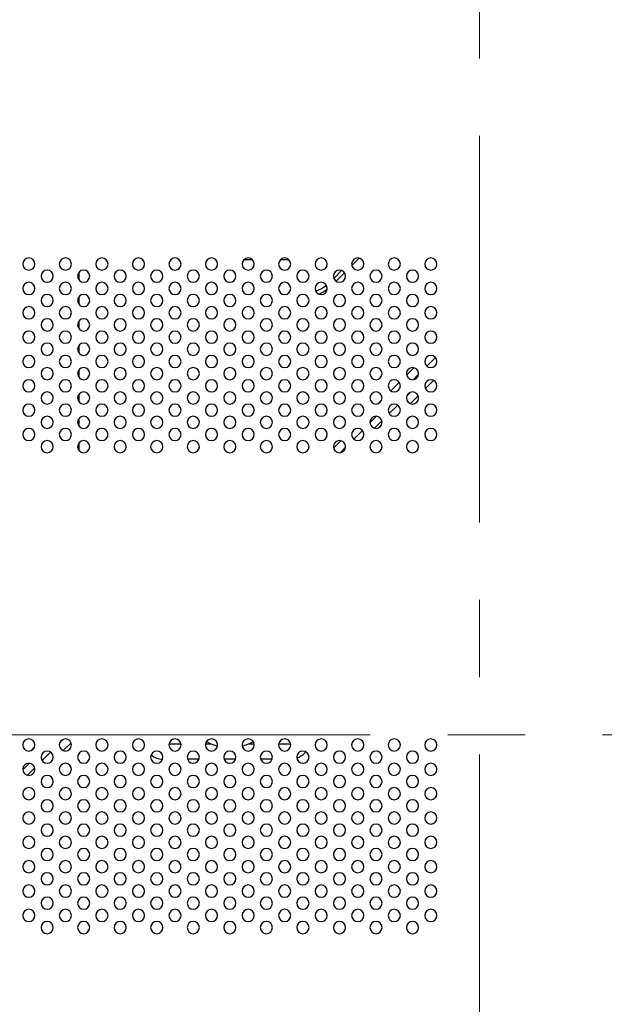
# Model space of a CAD drawing. Header units: millimetres. Extents: x 0 to 1118, y 0 to 864.
# Tile 47 of 254: x 869 to 888, y 400 to 432. Entities that reach past the tile are written whole.
import ezdxf

# ---------------------------------------------------------------- set-up
doc = ezdxf.new("R2010")
doc.units = ezdxf.units.MM
doc.linetypes.add('CENTERX2', pattern=[20.32, 12.7, -2.54, 2.54, -2.54])

msp = doc.modelspace()

# ---------------------------------------------------------------- linework, layer by layer
at = {"color": 7, "linetype": 'CENTERX2', "lineweight": 18}
for p, q in [((884.089, 448.757), (884.089, 368.757)), ((705.242, 408.757), (993.096, 408.757))]:
    msp.add_line(p, q, dxfattribs=at)
at = {"color": 8, "linetype": 'Continuous', "lineweight": 25}
for p, q in [((880.136, 424.419), (879.895, 424.178)), ((879.654, 423.938), (879.376, 423.66)), ((882.358, 420.874), (882.64, 421.156)), ((881.695, 420.579), (881.936, 420.819)), ((881.909, 420.426), (882.089, 420.605)), ((881.176, 420.06), (881.454, 420.338)), ((882.581, 420.403), (882.311, 420.134)), ((881.824, 420.014), (881.701, 419.89)), ((882.076, 419.898), (881.816, 419.639)), ((880.751, 419.634), (880.88, 419.764)), ((881.401, 419.591), (881.123, 419.313)), ((880.49, 419.007), (880.708, 419.224)), ((880.884, 419.073), (880.641, 418.831)), ((879.958, 418.474), (880.24, 418.756)), ((879.295, 418.179), (879.536, 418.419)), ((879.509, 418.026), (879.689, 418.205)), ((870.424, 408.614), (870.301, 408.49)), ((869.351, 408.234), (869.48, 408.364)), ((870.676, 408.498), (870.416, 408.239)), ((870.001, 408.191), (869.723, 407.913)), ((869.09, 407.607), (869.308, 407.824)), ((869.484, 407.673), (869.241, 407.431))]:
    msp.add_line(p, q, dxfattribs=at)
at = {"color": 7, "linetype": 'Continuous', "lineweight": 25}
for p, q in [((876.36, 424.377), (876.619, 424.377)), ((877.56, 424.377), (877.819, 424.377)), ((870.929, 423.945), (870.929, 423.705)), ((879.559, 424.012), (879.302, 423.755)), ((870.929, 423.145), (870.929, 422.905)), ((870.929, 422.345), (870.929, 422.105)), ((870.929, 421.545), (870.929, 421.305)), ((870.929, 420.745), (870.929, 420.505)), ((870.929, 419.945), (870.929, 419.705)), ((870.929, 419.145), (870.929, 418.905)), ((870.911, 418.315), (870.929, 418.323)), ((870.929, 418.345), (870.929, 418.105)), ((873.892, 408.457), (874.287, 408.457)), ((875.092, 408.457), (875.279, 408.457)), ((876.5, 408.457), (876.687, 408.457)), ((877.492, 408.457), (877.887, 408.457)), ((874.878, 407.957), (874.501, 407.957)), ((876.078, 407.957), (875.701, 407.957)), ((877.278, 407.957), (876.901, 407.957))]:
    msp.add_line(p, q, dxfattribs=at)
at = {"color": 7, "linetype": 'Continuous', "lineweight": 25, "flags": 128}
for points in [[(879.064, 423.522), (878.896, 423.406), (878.714, 423.329)], [(870.912, 418.133), (870.913, 418.133), (870.929, 418.149)], [(875.124, 408.537), (875.239, 408.475), (875.485, 408.382)], [(876.294, 408.382), (876.54, 408.475), (876.655, 408.537)]]:
    msp.add_lwpolyline(points, dxfattribs=at)
at = {"color": 8, "linetype": 'Continuous', "lineweight": 25, "flags": 128}
msp.add_lwpolyline([(879.086, 423.386), (878.977, 423.314), (878.818, 423.238)], dxfattribs=at)
at = {"color": 7, "linetype": 'Continuous', "lineweight": 25}
for centre, radius, start, end in [((869.289, 424.225), 0.2, 0, 180), ((870.489, 424.225), 0.2, 0, 180), ((871.689, 424.225), 0.2, 0, 180), ((872.889, 424.225), 0.2, 0, 180), ((874.089, 424.225), 0.2, 0, 180), ((875.289, 424.225), 0.2, 0, 180), ((876.489, 424.225), 0.2, 0, 180), ((877.689, 424.225), 0.2, 0, 180), ((878.889, 424.225), 0.2, 0, 180), ((880.089, 424.225), 0.2, 0, 180), ((881.289, 424.225), 0.2, 0, 180), ((882.489, 424.225), 0.2, 0, 180), ((869.289, 424.225), 0.2, 180, 0), ((870.489, 424.225), 0.2, 180, 0), ((871.689, 424.225), 0.2, 180, 0), ((872.889, 424.225), 0.2, 180, 0), ((874.089, 424.225), 0.2, 180, 0), ((875.289, 424.225), 0.2, 180, 0), ((876.489, 424.225), 0.2, 180, 0), ((877.689, 424.225), 0.2, 180, 0), ((878.889, 424.225), 0.2, 180, 0), ((880.089, 424.225), 0.2, 180, 0), ((881.289, 424.225), 0.2, 180, 0), ((882.489, 424.225), 0.2, 180, 0), ((869.889, 423.825), 0.2, 0, 180), ((869.889, 423.825), 0.2, 180, 0), ((871.089, 423.825), 0.2, 0, 180), ((871.089, 423.825), 0.2, 180, 0), ((872.289, 423.825), 0.2, 0, 180), ((872.289, 423.825), 0.2, 180, 0), ((873.489, 423.825), 0.2, 0, 180), ((873.489, 423.825), 0.2, 180, 0), ((874.689, 423.825), 0.2, 0, 180), ((874.689, 423.825), 0.2, 180, 0), ((875.889, 423.825), 0.2, 0, 180), ((875.889, 423.825), 0.2, 180, 0), ((877.089, 423.825), 0.2, 0, 180), ((877.089, 423.825), 0.2, 180, 0), ((878.289, 423.825), 0.2, 0, 180), ((878.289, 423.825), 0.2, 180, 0), ((879.489, 423.825), 0.2, 0, 180), ((879.489, 423.825), 0.2, 180, 0), ((880.689, 423.825), 0.2, 0, 180), ((880.689, 423.825), 0.2, 180, 0), ((881.889, 423.825), 0.2, 0, 180), ((881.889, 423.825), 0.2, 180, 0), ((869.289, 423.425), 0.2, 0, 180), ((870.489, 423.425), 0.2, 0, 180), ((871.689, 423.425), 0.2, 0, 180), ((872.889, 423.425), 0.2, 0, 180), ((874.089, 423.425), 0.2, 0, 180), ((875.289, 423.425), 0.2, 0, 180), ((876.489, 423.425), 0.2, 0, 180), ((877.689, 423.425), 0.2, 0, 180), ((878.889, 423.425), 0.2, 0, 180), ((880.089, 423.425), 0.2, 0, 180), ((881.289, 423.425), 0.2, 0, 180), ((882.489, 423.425), 0.2, 0, 180), ((869.289, 423.425), 0.2, 180, 0), ((869.889, 423.025), 0.2, 0, 180), ((870.489, 423.425), 0.2, 180, 0), ((871.089, 423.025), 0.2, 0, 180), ((871.689, 423.425), 0.2, 180, 0), ((872.289, 423.025), 0.2, 0, 180), ((872.889, 423.425), 0.2, 180, 0), ((873.489, 423.025), 0.2, 0, 180), ((874.089, 423.425), 0.2, 180, 0), ((874.689, 423.025), 0.2, 0, 180), ((875.289, 423.425), 0.2, 180, 0), ((875.889, 423.025), 0.2, 0, 180), ((876.489, 423.425), 0.2, 180, 0), ((877.089, 423.025), 0.2, 0, 180), ((877.689, 423.425), 0.2, 180, 0), ((878.289, 423.025), 0.2, 0, 180), ((878.889, 423.425), 0.2, 180, 0), ((879.489, 423.025), 0.2, 0, 180), ((880.089, 423.425), 0.2, 180, 0), ((880.689, 423.025), 0.2, 0, 180), ((881.289, 423.425), 0.2, 180, 0), ((881.889, 423.025), 0.2, 0, 180), ((882.489, 423.425), 0.2, 180, 0), ((869.289, 422.625), 0.2, 0, 180), ((869.889, 423.025), 0.2, 180, 0), ((870.489, 422.625), 0.2, 0, 180), ((871.089, 423.025), 0.2, 180, 0), ((871.689, 422.625), 0.2, 0, 180), ((872.289, 423.025), 0.2, 180, 0), ((872.889, 422.625), 0.2, 0, 180), ((873.489, 423.025), 0.2, 180, 0), ((874.089, 422.625), 0.2, 0, 180), ((874.689, 423.025), 0.2, 180, 0), ((875.289, 422.625), 0.2, 0, 180), ((875.889, 423.025), 0.2, 180, 0), ((876.489, 422.625), 0.2, 0, 180), ((877.089, 423.025), 0.2, 180, 0), ((877.689, 422.625), 0.2, 0, 180), ((878.289, 423.025), 0.2, 180, 0), ((878.889, 422.625), 0.2, 0, 180), ((879.489, 423.025), 0.2, 180, 0), ((880.089, 422.625), 0.2, 0, 180), ((880.689, 423.025), 0.2, 180, 0), ((881.289, 422.625), 0.2, 0, 180), ((881.889, 423.025), 0.2, 180, 0), ((882.489, 422.625), 0.2, 0, 180), ((869.289, 422.625), 0.2, 180, 0), ((870.489, 422.625), 0.2, 180, 0), ((871.689, 422.625), 0.2, 180, 0), ((872.889, 422.625), 0.2, 180, 0), ((874.089, 422.625), 0.2, 180, 0), ((875.289, 422.625), 0.2, 180, 0), ((876.489, 422.625), 0.2, 180, 0), ((877.689, 422.625), 0.2, 180, 0), ((878.889, 422.625), 0.2, 180, 0), ((880.089, 422.625), 0.2, 180, 0), ((881.289, 422.625), 0.2, 180, 0), ((882.489, 422.625), 0.2, 180, 0), ((869.889, 422.225), 0.2, 0, 180), ((869.889, 422.225), 0.2, 180, 0), ((871.089, 422.225), 0.2, 0, 180), ((871.089, 422.225), 0.2, 180, 0), ((872.289, 422.225), 0.2, 0, 180), ((872.289, 422.225), 0.2, 180, 0), ((873.489, 422.225), 0.2, 0, 180), ((873.489, 422.225), 0.2, 180, 0), ((874.689, 422.225), 0.2, 0, 180), ((874.689, 422.225), 0.2, 180, 0), ((875.889, 422.225), 0.2, 0, 180), ((875.889, 422.225), 0.2, 180, 0), ((877.089, 422.225), 0.2, 0, 180), ((877.089, 422.225), 0.2, 180, 0), ((878.289, 422.225), 0.2, 0, 180), ((878.289, 422.225), 0.2, 180, 0), ((879.489, 422.225), 0.2, 0, 180), ((879.489, 422.225), 0.2, 180, 0), ((880.689, 422.225), 0.2, 0, 180), ((880.689, 422.225), 0.2, 180, 0), ((881.889, 422.225), 0.2, 0, 180), ((881.889, 422.225), 0.2, 180, 0), ((869.289, 421.825), 0.2, 0, 180), ((869.289, 421.825), 0.2, 180, 0), ((870.489, 421.825), 0.2, 0, 180), ((870.489, 421.825), 0.2, 180, 0), ((871.689, 421.825), 0.2, 0, 180), ((871.689, 421.825), 0.2, 180, 0), ((872.889, 421.825), 0.2, 0, 180), ((872.889, 421.825), 0.2, 180, 0), ((874.089, 421.825), 0.2, 0, 180), ((874.089, 421.825), 0.2, 180, 0), ((875.289, 421.825), 0.2, 0, 180), ((875.289, 421.825), 0.2, 180, 0), ((876.489, 421.825), 0.2, 0, 180), ((876.489, 421.825), 0.2, 180, 0), ((877.689, 421.825), 0.2, 0, 180), ((877.689, 421.825), 0.2, 180, 0), ((878.889, 421.825), 0.2, 0, 180), ((878.889, 421.825), 0.2, 180, 0), ((880.089, 421.825), 0.2, 0, 180), ((880.089, 421.825), 0.2, 180, 0), ((881.289, 421.825), 0.2, 0, 180), ((881.289, 421.825), 0.2, 180, 0), ((882.489, 421.825), 0.2, 0, 180), ((882.489, 421.825), 0.2, 180, 0), ((869.889, 421.425), 0.2, 0, 180), ((871.089, 421.425), 0.2, 0, 180), ((872.289, 421.425), 0.2, 0, 180), ((873.489, 421.425), 0.2, 0, 180), ((874.689, 421.425), 0.2, 0, 180), ((875.889, 421.425), 0.2, 0, 180), ((877.089, 421.425), 0.2, 0, 180), ((878.289, 421.425), 0.2, 0, 180), ((879.489, 421.425), 0.2, 0, 180), ((880.689, 421.425), 0.2, 0, 180), ((881.889, 421.425), 0.2, 0, 180), ((869.289, 421.025), 0.2, 0, 180), ((869.889, 421.425), 0.2, 180, 0), ((870.489, 421.025), 0.2, 0, 180), ((871.089, 421.425), 0.2, 180, 0), ((871.689, 421.025), 0.2, 0, 180), ((872.289, 421.425), 0.2, 180, 0), ((872.889, 421.025), 0.2, 0, 180), ((873.489, 421.425), 0.2, 180, 0), ((874.089, 421.025), 0.2, 0, 180), ((874.689, 421.425), 0.2, 180, 0), ((875.289, 421.025), 0.2, 0, 180), ((875.889, 421.425), 0.2, 180, 0), ((876.489, 421.025), 0.2, 0, 180), ((877.089, 421.425), 0.2, 180, 0), ((877.689, 421.025), 0.2, 0, 180), ((878.289, 421.425), 0.2, 180, 0), ((878.889, 421.025), 0.2, 0, 180), ((879.489, 421.425), 0.2, 180, 0), ((880.089, 421.025), 0.2, 0, 180), ((880.689, 421.425), 0.2, 180, 0), ((881.289, 421.025), 0.2, 0, 180), ((881.889, 421.425), 0.2, 180, 0), ((882.489, 421.025), 0.2, 0, 180), ((869.289, 421.025), 0.2, 180, 0), ((870.489, 421.025), 0.2, 180, 0), ((871.689, 421.025), 0.2, 180, 0), ((872.889, 421.025), 0.2, 180, 0), ((874.089, 421.025), 0.2, 180, 0), ((875.289, 421.025), 0.2, 180, 0), ((876.489, 421.025), 0.2, 180, 0), ((877.689, 421.025), 0.2, 180, 0), ((878.889, 421.025), 0.2, 180, 0), ((880.089, 421.025), 0.2, 180, 0), ((881.289, 421.025), 0.2, 180, 0), ((882.489, 421.025), 0.2, 180, 0), ((869.889, 420.625), 0.2, 0, 180), ((869.889, 420.625), 0.2, 180, 0), ((871.089, 420.625), 0.2, 0, 180), ((871.089, 420.625), 0.2, 180, 0), ((872.289, 420.625), 0.2, 0, 180), ((872.289, 420.625), 0.2, 180, 0), ((873.489, 420.625), 0.2, 0, 180), ((873.489, 420.625), 0.2, 180, 0), ((874.689, 420.625), 0.2, 0, 180), ((874.689, 420.625), 0.2, 180, 0), ((875.889, 420.625), 0.2, 0, 180), ((875.889, 420.625), 0.2, 180, 0), ((877.089, 420.625), 0.2, 0, 180), ((877.089, 420.625), 0.2, 180, 0), ((878.289, 420.625), 0.2, 0, 180), ((878.289, 420.625), 0.2, 180, 0), ((879.489, 420.625), 0.2, 0, 180), ((879.489, 420.625), 0.2, 180, 0), ((880.689, 420.625), 0.2, 0, 180), ((880.689, 420.625), 0.2, 180, 0), ((881.889, 420.625), 0.2, 0, 180), ((881.889, 420.625), 0.2, 180, 0), ((869.289, 420.225), 0.2, 0, 180), ((869.289, 420.225), 0.2, 180, 0), ((870.489, 420.225), 0.2, 0, 180), ((870.489, 420.225), 0.2, 180, 0), ((871.689, 420.225), 0.2, 0, 180), ((871.689, 420.225), 0.2, 180, 0), ((872.889, 420.225), 0.2, 0, 180), ((872.889, 420.225), 0.2, 180, 0), ((874.089, 420.225), 0.2, 0, 180), ((874.089, 420.225), 0.2, 180, 0), ((875.289, 420.225), 0.2, 0, 180), ((875.289, 420.225), 0.2, 180, 0), ((876.489, 420.225), 0.2, 0, 180), ((876.489, 420.225), 0.2, 180, 0), ((877.689, 420.225), 0.2, 0, 180), ((877.689, 420.225), 0.2, 180, 0), ((878.889, 420.225), 0.2, 0, 180), ((878.889, 420.225), 0.2, 180, 0), ((880.089, 420.225), 0.2, 0, 180), ((880.089, 420.225), 0.2, 180, 0), ((881.289, 420.225), 0.2, 0, 180), ((881.289, 420.225), 0.2, 180, 0), ((882.489, 420.225), 0.2, 0, 180), ((882.489, 420.225), 0.2, 180, 0), ((869.889, 419.825), 0.2, 0, 180), ((871.089, 419.825), 0.2, 0, 180), ((872.289, 419.825), 0.2, 0, 180), ((873.489, 419.825), 0.2, 0, 180), ((874.689, 419.825), 0.2, 0, 180), ((875.889, 419.825), 0.2, 0, 180), ((877.089, 419.825), 0.2, 0, 180), ((878.289, 419.825), 0.2, 0, 180), ((879.489, 419.825), 0.2, 0, 180), ((880.689, 419.825), 0.2, 0, 180), ((881.889, 419.825), 0.2, 0, 180), ((869.289, 419.425), 0.2, 0, 180), ((869.889, 419.825), 0.2, 180, 0), ((870.489, 419.425), 0.2, 0, 180), ((871.089, 419.825), 0.2, 180, 0), ((871.689, 419.425), 0.2, 0, 180), ((872.289, 419.825), 0.2, 180, 0), ((872.889, 419.425), 0.2, 0, 180), ((873.489, 419.825), 0.2, 180, 0), ((874.089, 419.425), 0.2, 0, 180), ((874.689, 419.825), 0.2, 180, 0), ((875.289, 419.425), 0.2, 0, 180), ((875.889, 419.825), 0.2, 180, 0), ((876.489, 419.425), 0.2, 0, 180), ((877.089, 419.825), 0.2, 180, 0), ((877.689, 419.425), 0.2, 0, 180), ((878.289, 419.825), 0.2, 180, 0), ((878.889, 419.425), 0.2, 0, 180), ((879.489, 419.825), 0.2, 180, 0), ((880.089, 419.425), 0.2, 0, 180), ((880.689, 419.825), 0.2, 180, 0), ((881.289, 419.425), 0.2, 0, 180), ((881.889, 419.825), 0.2, 180, 0), ((882.489, 419.425), 0.2, 0, 180), ((869.289, 419.425), 0.2, 180, 0), ((870.489, 419.425), 0.2, 180, 0), ((871.689, 419.425), 0.2, 180, 0), ((872.889, 419.425), 0.2, 180, 0), ((874.089, 419.425), 0.2, 180, 0), ((875.289, 419.425), 0.2, 180, 0), ((876.489, 419.425), 0.2, 180, 0), ((877.689, 419.425), 0.2, 180, 0), ((878.889, 419.425), 0.2, 180, 0), ((880.089, 419.425), 0.2, 180, 0), ((881.289, 419.425), 0.2, 180, 0), ((882.489, 419.425), 0.2, 180, 0), ((869.889, 419.025), 0.2, 0, 180), ((869.889, 419.025), 0.2, 180, 0), ((871.089, 419.025), 0.2, 0, 180), ((871.089, 419.025), 0.2, 180, 0), ((872.289, 419.025), 0.2, 0, 180), ((872.289, 419.025), 0.2, 180, 0), ((873.489, 419.025), 0.2, 0, 180), ((873.489, 419.025), 0.2, 180, 0), ((874.689, 419.025), 0.2, 0, 180), ((874.689, 419.025), 0.2, 180, 0), ((875.889, 419.025), 0.2, 0, 180), ((875.889, 419.025), 0.2, 180, 0), ((877.089, 419.025), 0.2, 0, 180), ((877.089, 419.025), 0.2, 180, 0), ((878.289, 419.025), 0.2, 0, 180), ((878.289, 419.025), 0.2, 180, 0), ((879.489, 419.025), 0.2, 0, 180), ((879.489, 419.025), 0.2, 180, 0), ((880.689, 419.025), 0.2, 0, 180), ((880.689, 419.025), 0.2, 180, 0), ((881.889, 419.025), 0.2, 0, 180), ((881.889, 419.025), 0.2, 180, 0), ((869.289, 418.625), 0.2, 0, 180), ((869.289, 418.625), 0.2, 180, 0), ((870.489, 418.625), 0.2, 0, 180), ((870.489, 418.625), 0.2, 180, 0), ((871.689, 418.625), 0.2, 0, 180), ((871.689, 418.625), 0.2, 180, 0), ((872.889, 418.625), 0.2, 0, 180), ((872.889, 418.625), 0.2, 180, 0), ((874.089, 418.625), 0.2, 0, 180), ((874.089, 418.625), 0.2, 180, 0), ((875.289, 418.625), 0.2, 0, 180), ((875.289, 418.625), 0.2, 180, 0), ((876.489, 418.625), 0.2, 0, 180), ((876.489, 418.625), 0.2, 180, 0), ((877.689, 418.625), 0.2, 0, 180), ((877.689, 418.625), 0.2, 180, 0), ((878.889, 418.625), 0.2, 0, 180), ((878.889, 418.625), 0.2, 180, 0), ((880.089, 418.625), 0.2, 0, 180), ((880.089, 418.625), 0.2, 180, 0), ((881.289, 418.625), 0.2, 0, 180), ((881.289, 418.625), 0.2, 180, 0), ((882.489, 418.625), 0.2, 0, 180), ((882.489, 418.625), 0.2, 180, 0), ((869.889, 418.225), 0.2, 0, 180), ((871.089, 418.225), 0.2, 0, 180), ((872.289, 418.225), 0.2, 0, 180), ((873.489, 418.225), 0.2, 0, 180), ((874.689, 418.225), 0.2, 0, 180), ((875.889, 418.225), 0.2, 0, 180), ((877.089, 418.225), 0.2, 0, 180), ((878.289, 418.225), 0.2, 0, 180), ((879.489, 418.225), 0.2, 0, 180), ((880.689, 418.225), 0.2, 0, 180), ((881.889, 418.225), 0.2, 0, 180), ((869.889, 418.225), 0.2, 180, 0), ((871.089, 418.225), 0.2, 180, 0), ((872.289, 418.225), 0.2, 180, 0), ((873.489, 418.225), 0.2, 180, 0), ((874.689, 418.225), 0.2, 180, 0), ((875.889, 418.225), 0.2, 180, 0), ((877.089, 418.225), 0.2, 180, 0), ((878.289, 418.225), 0.2, 180, 0), ((879.489, 418.225), 0.2, 180, 0), ((880.689, 418.225), 0.2, 180, 0), ((881.889, 418.225), 0.2, 180, 0), ((869.289, 408.425), 0.2, 0, 180), ((870.489, 408.425), 0.2, 0, 180), ((871.689, 408.425), 0.2, 0, 180), ((872.889, 408.425), 0.2, 0, 180), ((874.089, 408.425), 0.2, 0, 180), ((875.289, 408.425), 0.2, 0, 180), ((876.489, 408.425), 0.2, 0, 180), ((877.689, 408.425), 0.2, 0, 180), ((878.889, 408.425), 0.2, 0, 180), ((880.089, 408.425), 0.2, 0, 180), ((881.289, 408.425), 0.2, 0, 180), ((882.489, 408.425), 0.2, 0, 180), ((869.289, 408.425), 0.2, 180, 0), ((870.489, 408.425), 0.2, 180, 0), ((871.689, 408.425), 0.2, 180, 0), ((872.889, 408.425), 0.2, 180, 0), ((874.089, 408.425), 0.2, 180, 0), ((875.289, 408.425), 0.2, 180, 0), ((876.489, 408.425), 0.2, 180, 0), ((877.689, 408.425), 0.2, 180, 0), ((878.889, 408.425), 0.2, 180, 0), ((880.089, 408.425), 0.2, 180, 0), ((881.289, 408.425), 0.2, 180, 0), ((882.489, 408.425), 0.2, 180, 0), ((869.889, 408.025), 0.2, 0, 180), ((869.889, 408.025), 0.2, 180, 0), ((871.089, 408.025), 0.2, 0, 180), ((871.089, 408.025), 0.2, 180, 0), ((872.289, 408.025), 0.2, 0, 180), ((872.289, 408.025), 0.2, 180, 0), ((873.489, 408.025), 0.2, 0, 180), ((873.489, 408.025), 0.2, 180, 0), ((873.689, 408.557), 0.6, 229.9273, 270), ((874.689, 408.025), 0.2, 0, 180), ((874.689, 408.025), 0.2, 180, 0), ((875.889, 408.025), 0.2, 0, 180), ((875.889, 408.025), 0.2, 180, 0), ((877.089, 408.025), 0.2, 0, 180), ((877.089, 408.025), 0.2, 180, 0), ((878.289, 408.025), 0.2, 0, 180), ((878.289, 408.025), 0.2, 180, 0), ((877.889, 408.557), 0.6, 289.7445, 324.133), ((879.489, 408.025), 0.2, 0, 180), ((879.489, 408.025), 0.2, 180, 0), ((880.689, 408.025), 0.2, 0, 180), ((880.689, 408.025), 0.2, 180, 0), ((881.889, 408.025), 0.2, 0, 180), ((881.889, 408.025), 0.2, 180, 0), ((869.289, 407.625), 0.2, 0, 180), ((869.289, 407.625), 0.2, 180, 0), ((870.489, 407.625), 0.2, 0, 180), ((870.489, 407.625), 0.2, 180, 0), ((871.689, 407.625), 0.2, 0, 180), ((871.689, 407.625), 0.2, 180, 0), ((872.889, 407.625), 0.2, 0, 180), ((872.889, 407.625), 0.2, 180, 0), ((874.089, 407.625), 0.2, 0, 180), ((874.089, 407.625), 0.2, 180, 0), ((875.289, 407.625), 0.2, 0, 180), ((875.289, 407.625), 0.2, 180, 0), ((876.489, 407.625), 0.2, 0, 180), ((876.489, 407.625), 0.2, 180, 0), ((877.689, 407.625), 0.2, 0, 180), ((877.689, 407.625), 0.2, 180, 0), ((878.889, 407.625), 0.2, 0, 180), ((878.889, 407.625), 0.2, 180, 0), ((880.089, 407.625), 0.2, 0, 180), ((880.089, 407.625), 0.2, 180, 0), ((881.289, 407.625), 0.2, 0, 180), ((881.289, 407.625), 0.2, 180, 0), ((882.489, 407.625), 0.2, 0, 180), ((882.489, 407.625), 0.2, 180, 0), ((869.889, 407.225), 0.2, 0, 180), ((871.089, 407.225), 0.2, 0, 180), ((872.289, 407.225), 0.2, 0, 180), ((873.489, 407.225), 0.2, 0, 180), ((874.689, 407.225), 0.2, 0, 180), ((875.889, 407.225), 0.2, 0, 180), ((877.089, 407.225), 0.2, 0, 180), ((878.289, 407.225), 0.2, 0, 180), ((879.489, 407.225), 0.2, 0, 180), ((880.689, 407.225), 0.2, 0, 180), ((881.889, 407.225), 0.2, 0, 180), ((869.289, 406.825), 0.2, 0, 180), ((869.889, 407.225), 0.2, 180, 0), ((870.489, 406.825), 0.2, 0, 180), ((871.089, 407.225), 0.2, 180, 0), ((871.689, 406.825), 0.2, 0, 180), ((872.289, 407.225), 0.2, 180, 0), ((872.889, 406.825), 0.2, 0, 180), ((873.489, 407.225), 0.2, 180, 0), ((874.089, 406.825), 0.2, 0, 180), ((874.689, 407.225), 0.2, 180, 0), ((875.289, 406.825), 0.2, 0, 180), ((875.889, 407.225), 0.2, 180, 0), ((876.489, 406.825), 0.2, 0, 180), ((877.089, 407.225), 0.2, 180, 0), ((877.689, 406.825), 0.2, 0, 180), ((878.289, 407.225), 0.2, 180, 0), ((878.889, 406.825), 0.2, 0, 180), ((879.489, 407.225), 0.2, 180, 0), ((880.089, 406.825), 0.2, 0, 180), ((880.689, 407.225), 0.2, 180, 0), ((881.289, 406.825), 0.2, 0, 180), ((881.889, 407.225), 0.2, 180, 0), ((882.489, 406.825), 0.2, 0, 180), ((869.289, 406.825), 0.2, 180, 0), ((869.889, 406.425), 0.2, 0, 180), ((870.489, 406.825), 0.2, 180, 0), ((871.089, 406.425), 0.2, 0, 180), ((871.689, 406.825), 0.2, 180, 0), ((872.289, 406.425), 0.2, 0, 180), ((872.889, 406.825), 0.2, 180, 0), ((873.489, 406.425), 0.2, 0, 180), ((874.089, 406.825), 0.2, 180, 0), ((874.689, 406.425), 0.2, 0, 180), ((875.289, 406.825), 0.2, 180, 0), ((875.889, 406.425), 0.2, 0, 180), ((876.489, 406.825), 0.2, 180, 0), ((877.089, 406.425), 0.2, 0, 180), ((877.689, 406.825), 0.2, 180, 0), ((878.289, 406.425), 0.2, 0, 180), ((878.889, 406.825), 0.2, 180, 0), ((879.489, 406.425), 0.2, 0, 180), ((880.089, 406.825), 0.2, 180, 0), ((880.689, 406.425), 0.2, 0, 180), ((881.289, 406.825), 0.2, 180, 0), ((881.889, 406.425), 0.2, 0, 180), ((882.489, 406.825), 0.2, 180, 0), ((869.889, 406.425), 0.2, 180, 0), ((871.089, 406.425), 0.2, 180, 0), ((872.289, 406.425), 0.2, 180, 0), ((873.489, 406.425), 0.2, 180, 0), ((874.689, 406.425), 0.2, 180, 0), ((875.889, 406.425), 0.2, 180, 0), ((877.089, 406.425), 0.2, 180, 0), ((878.289, 406.425), 0.2, 180, 0), ((879.489, 406.425), 0.2, 180, 0), ((880.689, 406.425), 0.2, 180, 0), ((881.889, 406.425), 0.2, 180, 0), ((869.289, 406.025), 0.2, 0, 180), ((869.289, 406.025), 0.2, 180, 0), ((870.489, 406.025), 0.2, 0, 180), ((870.489, 406.025), 0.2, 180, 0), ((871.689, 406.025), 0.2, 0, 180), ((871.689, 406.025), 0.2, 180, 0), ((872.889, 406.025), 0.2, 0, 180), ((872.889, 406.025), 0.2, 180, 0), ((874.089, 406.025), 0.2, 0, 180), ((874.089, 406.025), 0.2, 180, 0), ((875.289, 406.025), 0.2, 0, 180), ((875.289, 406.025), 0.2, 180, 0), ((876.489, 406.025), 0.2, 0, 180), ((876.489, 406.025), 0.2, 180, 0), ((877.689, 406.025), 0.2, 0, 180), ((877.689, 406.025), 0.2, 180, 0), ((878.889, 406.025), 0.2, 0, 180), ((878.889, 406.025), 0.2, 180, 0), ((880.089, 406.025), 0.2, 0, 180), ((880.089, 406.025), 0.2, 180, 0), ((881.289, 406.025), 0.2, 0, 180), ((881.289, 406.025), 0.2, 180, 0), ((882.489, 406.025), 0.2, 0, 180), ((882.489, 406.025), 0.2, 180, 0), ((869.889, 405.625), 0.2, 0, 180), ((871.089, 405.625), 0.2, 0, 180), ((872.289, 405.625), 0.2, 0, 180), ((873.489, 405.625), 0.2, 0, 180), ((874.689, 405.625), 0.2, 0, 180), ((875.889, 405.625), 0.2, 0, 180), ((877.089, 405.625), 0.2, 0, 180), ((878.289, 405.625), 0.2, 0, 180), ((879.489, 405.625), 0.2, 0, 180), ((880.689, 405.625), 0.2, 0, 180), ((881.889, 405.625), 0.2, 0, 180), ((869.289, 405.225), 0.2, 0, 180), ((869.889, 405.625), 0.2, 180, 0), ((870.489, 405.225), 0.2, 0, 180), ((871.089, 405.625), 0.2, 180, 0), ((871.689, 405.225), 0.2, 0, 180), ((872.289, 405.625), 0.2, 180, 0), ((872.889, 405.225), 0.2, 0, 180), ((873.489, 405.625), 0.2, 180, 0), ((874.089, 405.225), 0.2, 0, 180), ((874.689, 405.625), 0.2, 180, 0), ((875.289, 405.225), 0.2, 0, 180), ((875.889, 405.625), 0.2, 180, 0), ((876.489, 405.225), 0.2, 0, 180), ((877.089, 405.625), 0.2, 180, 0), ((877.689, 405.225), 0.2, 0, 180), ((878.289, 405.625), 0.2, 180, 0), ((878.889, 405.225), 0.2, 0, 180), ((879.489, 405.625), 0.2, 180, 0), ((880.089, 405.225), 0.2, 0, 180), ((880.689, 405.625), 0.2, 180, 0), ((881.289, 405.225), 0.2, 0, 180), ((881.889, 405.625), 0.2, 180, 0), ((882.489, 405.225), 0.2, 0, 180), ((869.289, 405.225), 0.2, 180, 0), ((869.889, 404.825), 0.2, 0, 180), ((870.489, 405.225), 0.2, 180, 0), ((871.089, 404.825), 0.2, 0, 180), ((871.689, 405.225), 0.2, 180, 0), ((872.289, 404.825), 0.2, 0, 180), ((872.889, 405.225), 0.2, 180, 0), ((873.489, 404.825), 0.2, 0, 180), ((874.089, 405.225), 0.2, 180, 0), ((874.689, 404.825), 0.2, 0, 180), ((875.289, 405.225), 0.2, 180, 0), ((875.889, 404.825), 0.2, 0, 180), ((876.489, 405.225), 0.2, 180, 0), ((877.089, 404.825), 0.2, 0, 180), ((877.689, 405.225), 0.2, 180, 0), ((878.289, 404.825), 0.2, 0, 180), ((878.889, 405.225), 0.2, 180, 0), ((879.489, 404.825), 0.2, 0, 180), ((880.089, 405.225), 0.2, 180, 0), ((880.689, 404.825), 0.2, 0, 180), ((881.289, 405.225), 0.2, 180, 0), ((881.889, 404.825), 0.2, 0, 180), ((882.489, 405.225), 0.2, 180, 0), ((869.889, 404.825), 0.2, 180, 0), ((871.089, 404.825), 0.2, 180, 0), ((872.289, 404.825), 0.2, 180, 0), ((873.489, 404.825), 0.2, 180, 0), ((874.689, 404.825), 0.2, 180, 0), ((875.889, 404.825), 0.2, 180, 0), ((877.089, 404.825), 0.2, 180, 0), ((878.289, 404.825), 0.2, 180, 0), ((879.489, 404.825), 0.2, 180, 0), ((880.689, 404.825), 0.2, 180, 0), ((881.889, 404.825), 0.2, 180, 0), ((869.289, 404.425), 0.2, 0, 180), ((869.289, 404.425), 0.2, 180, 0), ((870.489, 404.425), 0.2, 0, 180), ((870.489, 404.425), 0.2, 180, 0), ((871.689, 404.425), 0.2, 0, 180), ((871.689, 404.425), 0.2, 180, 0), ((872.889, 404.425), 0.2, 0, 180), ((872.889, 404.425), 0.2, 180, 0), ((874.089, 404.425), 0.2, 0, 180), ((874.089, 404.425), 0.2, 180, 0), ((875.289, 404.425), 0.2, 0, 180), ((875.289, 404.425), 0.2, 180, 0), ((876.489, 404.425), 0.2, 0, 180), ((876.489, 404.425), 0.2, 180, 0), ((877.689, 404.425), 0.2, 0, 180), ((877.689, 404.425), 0.2, 180, 0), ((878.889, 404.425), 0.2, 0, 180), ((878.889, 404.425), 0.2, 180, 0), ((880.089, 404.425), 0.2, 0, 180), ((880.089, 404.425), 0.2, 180, 0), ((881.289, 404.425), 0.2, 0, 180), ((881.289, 404.425), 0.2, 180, 0), ((882.489, 404.425), 0.2, 0, 180), ((882.489, 404.425), 0.2, 180, 0), ((869.889, 404.025), 0.2, 0, 180), ((871.089, 404.025), 0.2, 0, 180), ((872.289, 404.025), 0.2, 0, 180), ((873.489, 404.025), 0.2, 0, 180), ((874.689, 404.025), 0.2, 0, 180), ((875.889, 404.025), 0.2, 0, 180), ((877.089, 404.025), 0.2, 0, 180), ((878.289, 404.025), 0.2, 0, 180), ((879.489, 404.025), 0.2, 0, 180), ((880.689, 404.025), 0.2, 0, 180), ((881.889, 404.025), 0.2, 0, 180), ((869.289, 403.625), 0.2, 0, 180), ((869.889, 404.025), 0.2, 180, 0), ((870.489, 403.625), 0.2, 0, 180), ((871.089, 404.025), 0.2, 180, 0), ((871.689, 403.625), 0.2, 0, 180), ((872.289, 404.025), 0.2, 180, 0), ((872.889, 403.625), 0.2, 0, 180), ((873.489, 404.025), 0.2, 180, 0), ((874.089, 403.625), 0.2, 0, 180), ((874.689, 404.025), 0.2, 180, 0), ((875.289, 403.625), 0.2, 0, 180), ((875.889, 404.025), 0.2, 180, 0), ((876.489, 403.625), 0.2, 0, 180), ((877.089, 404.025), 0.2, 180, 0), ((877.689, 403.625), 0.2, 0, 180), ((878.289, 404.025), 0.2, 180, 0), ((878.889, 403.625), 0.2, 0, 180), ((879.489, 404.025), 0.2, 180, 0), ((880.089, 403.625), 0.2, 0, 180), ((880.689, 404.025), 0.2, 180, 0), ((881.289, 403.625), 0.2, 0, 180), ((881.889, 404.025), 0.2, 180, 0), ((882.489, 403.625), 0.2, 0, 180), ((869.289, 403.625), 0.2, 180, 0), ((869.889, 403.225), 0.2, 0, 180), ((870.489, 403.625), 0.2, 180, 0), ((871.089, 403.225), 0.2, 0, 180), ((871.689, 403.625), 0.2, 180, 0), ((872.289, 403.225), 0.2, 0, 180), ((872.889, 403.625), 0.2, 180, 0), ((873.489, 403.225), 0.2, 0, 180), ((874.089, 403.625), 0.2, 180, 0), ((874.689, 403.225), 0.2, 0, 180), ((875.289, 403.625), 0.2, 180, 0), ((875.889, 403.225), 0.2, 0, 180), ((876.489, 403.625), 0.2, 180, 0), ((877.089, 403.225), 0.2, 0, 180), ((877.689, 403.625), 0.2, 180, 0), ((878.289, 403.225), 0.2, 0, 180), ((878.889, 403.625), 0.2, 180, 0), ((879.489, 403.225), 0.2, 0, 180), ((880.089, 403.625), 0.2, 180, 0), ((880.689, 403.225), 0.2, 0, 180), ((881.289, 403.625), 0.2, 180, 0), ((881.889, 403.225), 0.2, 0, 180), ((882.489, 403.625), 0.2, 180, 0), ((869.889, 403.225), 0.2, 180, 0), ((871.089, 403.225), 0.2, 180, 0), ((872.289, 403.225), 0.2, 180, 0), ((873.489, 403.225), 0.2, 180, 0), ((874.689, 403.225), 0.2, 180, 0), ((875.889, 403.225), 0.2, 180, 0), ((877.089, 403.225), 0.2, 180, 0), ((878.289, 403.225), 0.2, 180, 0), ((879.489, 403.225), 0.2, 180, 0), ((880.689, 403.225), 0.2, 180, 0), ((881.889, 403.225), 0.2, 180, 0), ((869.289, 402.825), 0.2, 0, 180), ((869.289, 402.825), 0.2, 180, 0), ((870.489, 402.825), 0.2, 0, 180), ((870.489, 402.825), 0.2, 180, 0), ((871.689, 402.825), 0.2, 0, 180), ((871.689, 402.825), 0.2, 180, 0), ((872.889, 402.825), 0.2, 0, 180), ((872.889, 402.825), 0.2, 180, 0), ((874.089, 402.825), 0.2, 0, 180), ((874.089, 402.825), 0.2, 180, 0), ((875.289, 402.825), 0.2, 0, 180), ((875.289, 402.825), 0.2, 180, 0), ((876.489, 402.825), 0.2, 0, 180), ((876.489, 402.825), 0.2, 180, 0), ((877.689, 402.825), 0.2, 0, 180), ((877.689, 402.825), 0.2, 180, 0), ((878.889, 402.825), 0.2, 0, 180), ((878.889, 402.825), 0.2, 180, 0), ((880.089, 402.825), 0.2, 0, 180), ((880.089, 402.825), 0.2, 180, 0), ((881.289, 402.825), 0.2, 0, 180), ((881.289, 402.825), 0.2, 180, 0), ((882.489, 402.825), 0.2, 0, 180), ((882.489, 402.825), 0.2, 180, 0), ((869.889, 402.425), 0.2, 0, 180), ((869.889, 402.425), 0.2, 180, 0), ((871.089, 402.425), 0.2, 0, 180), ((871.089, 402.425), 0.2, 180, 0), ((872.289, 402.425), 0.2, 0, 180), ((872.289, 402.425), 0.2, 180, 0), ((873.489, 402.425), 0.2, 0, 180), ((873.489, 402.425), 0.2, 180, 0), ((874.689, 402.425), 0.2, 0, 180), ((874.689, 402.425), 0.2, 180, 0), ((875.889, 402.425), 0.2, 0, 180), ((875.889, 402.425), 0.2, 180, 0), ((877.089, 402.425), 0.2, 0, 180), ((877.089, 402.425), 0.2, 180, 0), ((878.289, 402.425), 0.2, 0, 180), ((878.289, 402.425), 0.2, 180, 0), ((879.489, 402.425), 0.2, 0, 180), ((879.489, 402.425), 0.2, 180, 0), ((880.689, 402.425), 0.2, 0, 180), ((880.689, 402.425), 0.2, 180, 0), ((881.889, 402.425), 0.2, 0, 180), ((881.889, 402.425), 0.2, 180, 0)]:
    msp.add_arc(centre, radius, start, end, dxfattribs=at)

doc.saveas('drawing.dxf')
